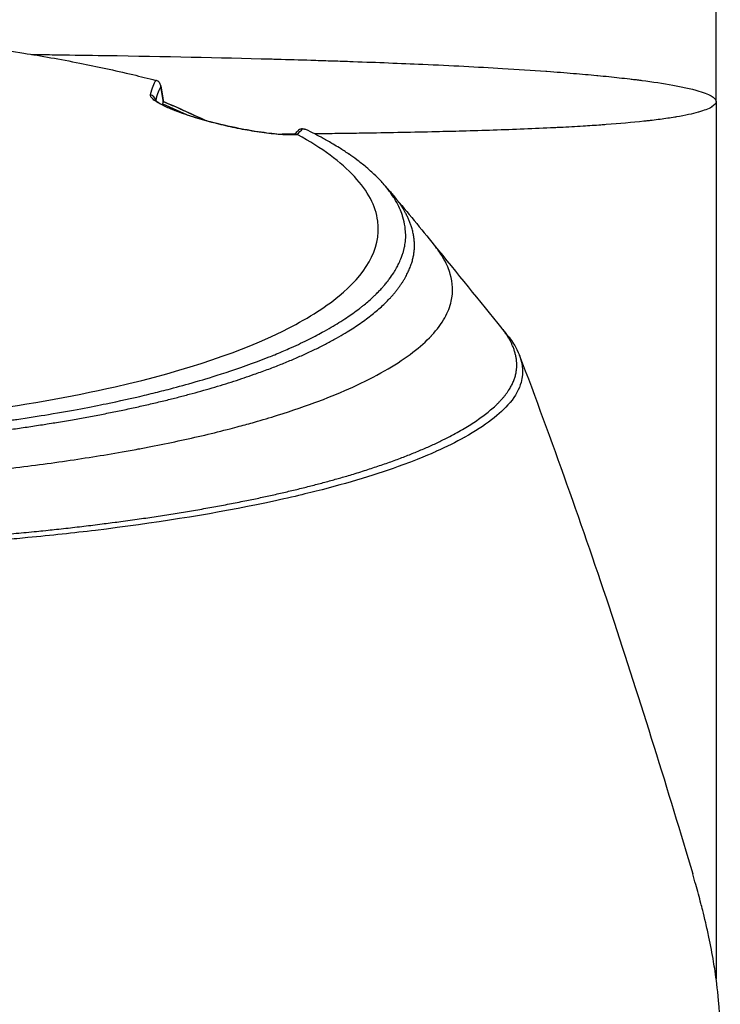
# Model space of a CAD drawing. Header units: millimetres. Extents: x 0 to 4378, y 0 to 2376.
# Tile 135 of 224: x 2276 to 2329, y 870 to 945. Entities that reach past the tile are written whole.
import ezdxf

# ---------------------------------------------------------------- set-up
doc = ezdxf.new("R2010")
doc.units = ezdxf.units.MM
doc.header["$LTSCALE"] = 0.2

# ---------------------------------------------------------------- blocks, each defined once
blk = doc.blocks.new('Blk$A01R1-4W24F')
for p, q in [((76, 278.7), (76, 286.5)), ((33.46, 278.733), (33.46, 278.732)), ((34.013, 278.524), (34.045, 278.644)), ((34.013, 278.524), (35.803, 277.714)), ((76, 278.7), (76, 212.117)), ((37.333, 277.241), (37.334, 277.241)), ((37.392, 277.225), (37.392, 277.225)), ((42.847, 276.219), (42.846, 276.219)), ((43.937, 276.178), (43.937, 276.178)), ((43.949, 276.178), (43.949, 276.178)), ((54.614, 267.805), (54.613, 267.806)), ((44.481, 260.365), (44.481, 260.365)), ((42.661, 259.558), (42.661, 259.56)), ((42.885, 259.653), (42.885, 259.652)), ((42.964, 259.687), (42.964, 259.685)), ((43.655, 259.986), (43.655, 259.985)), ((41.467, 259.082), (41.467, 259.085)), ((42.015, 259.296), (42.015, 259.298)), ((35.258, 257.085), (35.258, 257.088)), ((36.069, 257.309), (36.069, 257.313)), ((36.087, 257.314), (36.087, 257.318)), ((36.281, 257.369), (36.281, 257.373)), ((36.561, 257.454), (36.561, 257.45)), ((37.194, 257.64), (37.194, 257.636)), ((37.712, 257.797), (37.712, 257.792)), ((59.78, 255.25), (59.779, 255.25))]:
    blk.add_line(p, q)
for centre, major_axis, ratio, start_param, end_param in [((43.513, -106.109), (-15.035, 405.713), 0.037007, 5.958966, 5.968383), ((32.958, 278.745), (0.484, -0.125), 0.991703, 0.372415, 1.609148), ((34.052, 277.419), (-0.034, 1.113), 0.035481, 0.442922, 0.442981), ((34.052, 277.419), (-0.034, 1.113), 0.035481, 0.120728, 0.391593), ((35.001, 277.205), (0.408, 0.913), 0.344075, 0.000447, 0.136468), ((-70.346, 289.37), (115.233, -12.115), 0.093373, 6.180581, 6.223754), ((-111.531, -277.025), (84.371, 627.877), 0.316512, 5.766006, 5.766009)]:
    blk.add_ellipse(centre, major_axis=major_axis, ratio=ratio, start_param=start_param, end_param=end_param)
for points, knots in [([(15.516, 283.409), (15.817, 283.378), (16.223, 283.336), (16.733, 283.28), (17.348, 283.213), (18.113, 283.126), (19.02, 283.012), (20.252, 282.857), (21.748, 282.654), (23.468, 282.379), (24.767, 282.172), (26.193, 281.924), (27.718, 281.623), (28.995, 281.372), (30.342, 281.083), (31.734, 280.75), (32.307, 280.613), (32.888, 280.468), (33.475, 280.316)], [0.725888, 0.725888, 0.725888, 0.725888, 0.7677448, 0.7677448, 0.7677448, 0.8182395, 0.8182395, 0.8182395, 0.8868614, 0.8868614, 0.8868614, 0.9386872, 0.9386872, 0.9386872, 0.9821087, 0.9821087, 0.9821087, 1, 1, 1, 1]), ([(24.047, 282.285), (24.567, 282.279), (25.085, 282.272), (25.6, 282.265), (26.785, 282.249), (27.951, 282.232), (29.097, 282.214), (29.308, 282.211), (29.518, 282.208), (29.728, 282.204), (34.13, 282.133), (38.304, 282.045), (42.193, 281.94), (42.348, 281.936), (42.504, 281.931), (42.659, 281.927), (43.537, 281.903), (44.398, 281.878), (45.245, 281.852), (45.748, 281.836), (46.245, 281.82), (46.738, 281.804), (47.233, 281.788), (47.723, 281.772), (48.206, 281.755), (48.288, 281.752), (48.37, 281.749), (48.451, 281.746), (50.299, 281.681), (52.029, 281.613), (53.737, 281.538), (55.87, 281.443), (57.895, 281.339), (59.788, 281.226), (60.932, 281.157), (62.028, 281.085), (63.072, 281.01), (63.103, 281.007), (63.134, 281.005), (63.164, 281.003), (63.857, 280.952), (64.529, 280.9), (65.174, 280.847), (65.787, 280.796), (66.375, 280.744), (66.942, 280.69), (66.968, 280.688), (66.993, 280.686), (67.018, 280.683), (67.586, 280.629), (68.131, 280.574), (68.651, 280.517), (68.923, 280.487), (69.187, 280.457), (69.445, 280.427), (69.574, 280.411), (69.702, 280.396), (69.827, 280.381), (69.89, 280.373), (69.952, 280.365), (70.014, 280.357), (70.075, 280.35), (70.149, 280.34), (70.197, 280.334), (70.255, 280.327), (70.311, 280.32), (70.368, 280.312), (71.187, 280.205), (71.98, 280.087), (72.704, 279.956), (73.056, 279.892), (73.391, 279.826), (73.704, 279.757), (73.88, 279.718), (74.049, 279.678), (74.21, 279.637), (74.321, 279.609), (74.427, 279.581), (74.529, 279.552), (74.995, 279.421), (75.374, 279.281), (75.631, 279.133), (75.867, 278.996), (76, 278.851), (76, 278.7)], [0.5998245, 0.5998245, 0.5998245, 0.5998245, 0.6065856, 0.6065856, 0.6065856, 0.6221334, 0.6221334, 0.6221334, 0.625, 0.625, 0.625, 0.6850898, 0.6850898, 0.6850898, 0.6875, 0.6875, 0.6875, 0.7011464, 0.7011464, 0.7011464, 0.7092438, 0.7092438, 0.7092438, 0.7173743, 0.7173743, 0.7173743, 0.71875, 0.71875, 0.71875, 0.7499738, 0.7499738, 0.7499738, 0.7889478, 0.7889478, 0.7889478, 0.8125, 0.8125, 0.8125, 0.8131921, 0.8131921, 0.8131921, 0.8288728, 0.8288728, 0.8288728, 0.84375, 0.84375, 0.84375, 0.8444134, 0.8444134, 0.8444134, 0.859375, 0.859375, 0.859375, 0.8671875, 0.8671875, 0.8671875, 0.8710937, 0.8710937, 0.8710937, 0.8730469, 0.8730469, 0.8730469, 0.8749735, 0.8749735, 0.8749735, 0.8773485, 0.8773485, 0.8773485, 0.9115235, 0.9115235, 0.9115235, 0.9281399, 0.9281399, 0.9281399, 0.9375, 0.9375, 0.9375, 0.9439123, 0.9439123, 0.9439123, 0.973127, 0.973127, 0.973127, 1, 1, 1, 1]), ([(33.578, 280.278), (33.561, 280.286), (33.544, 280.293), (33.509, 280.306), (33.491, 280.311), (33.475, 280.316)], [0.00000099, 0.00000099, 0.00000099, 0.00000099, 0.00577902, 0.00577902, 0.01216888, 0.01216888, 0.01216888, 0.01216888]), ([(33.866, 279.839), (33.866, 279.84), (33.866, 279.841), (33.864, 279.886), (33.857, 279.93), (33.83, 280.017), (33.81, 280.06), (33.759, 280.138), (33.728, 280.174), (33.658, 280.234), (33.619, 280.259), (33.578, 280.278)], [-0.00029029, -0.00029029, -0.00029029, -0.00029029, 0, 0, 0.01344781, 0.01344781, 0.02760524, 0.02760524, 0.04173847, 0.04173847, 0.0554912, 0.0554912, 0.0554912, 0.0554912]), ([(44.253, 276.193), (43.963, 276.171), (43.605, 276.172), (43.189, 276.195), (42.742, 276.221), (42.238, 276.272), (41.687, 276.346), (41.395, 276.385), (41.089, 276.432), (40.772, 276.485), (40.442, 276.541), (40.106, 276.602), (39.767, 276.67), (39.029, 276.816), (38.31, 276.982), (37.62, 277.164), (37.261, 277.259), (36.91, 277.359), (36.564, 277.464), (36.227, 277.567), (35.905, 277.672), (35.598, 277.779), (35.294, 277.884), (35.014, 277.988), (34.759, 278.091), (34.501, 278.194), (34.277, 278.292), (34.086, 278.384), (33.706, 278.568), (33.438, 278.731), (33.268, 278.876), (33.104, 279.017), (33.039, 279.134), (33.064, 279.23)], [0.0000002, 0.0000002, 0.0000002, 0.0000002, 0.125, 0.125, 0.125, 0.25, 0.25, 0.25, 0.3125, 0.3125, 0.3125, 0.375, 0.375, 0.375, 0.5, 0.5, 0.5, 0.5625, 0.5625, 0.5625, 0.625, 0.625, 0.625, 0.6875, 0.6875, 0.6875, 0.75, 0.75, 0.75, 0.875, 0.875, 0.875, 1, 1, 1, 1]), ([(33.422, 278.839), (33.422, 278.839), (33.423, 278.837), (33.44, 278.817), (33.484, 278.772), (33.672, 278.633), (33.859, 278.519), (34.398, 278.251), (34.778, 278.087), (35.642, 277.764), (36.128, 277.602), (37.092, 277.312), (37.574, 277.18), (38.528, 276.941), (39.01, 276.832), (39.984, 276.63), (40.482, 276.54), (41.471, 276.382), (41.96, 276.318), (42.914, 276.222), (43.359, 276.2), (43.851, 276.203), (43.982, 276.209), (44.092, 276.218)], [0.090418, 0.090418, 0.090418, 0.090418, 0.115436, 0.115436, 0.21993, 0.21993, 0.382749, 0.382749, 0.567439, 0.567439, 0.736268, 0.736268, 0.883992, 0.883992, 1.031277, 1.031277, 1.196988, 1.196988, 1.390882, 1.390882, 1.629549, 1.629549, 1.73132, 1.73132, 1.73132, 1.73132]), ([(35.362, 278.129), (35.633, 278.008), (36.173, 277.767), (36.814, 277.478), (37.185, 277.309), (37.292, 277.26)], [0, 0, 0, 0, 0.0947851, 0.1895805, 0.2277763, 0.2277763, 0.2277763, 0.2277763]), ([(76, 278.7), (76, 278.565), (75.89, 278.429), (75.666, 278.294), (75.664, 278.293), (75.662, 278.292), (75.66, 278.29), (75.546, 278.222), (75.404, 278.155), (75.232, 278.088), (75.069, 278.025), (74.888, 277.965), (74.664, 277.902), (74.652, 277.898), (74.64, 277.895), (74.628, 277.891), (74.411, 277.831), (74.17, 277.772), (73.908, 277.716), (73.625, 277.655), (73.318, 277.597), (72.988, 277.541), (72.945, 277.533), (72.903, 277.526), (72.86, 277.519), (72.515, 277.462), (72.146, 277.408), (71.757, 277.357), (71.562, 277.331), (71.361, 277.306), (71.156, 277.281), (71.053, 277.269), (70.95, 277.257), (70.844, 277.245), (70.78, 277.237), (70.722, 277.231), (70.658, 277.224), (70.617, 277.219), (70.574, 277.215), (70.526, 277.209), (69.629, 277.113), (68.666, 277.028), (67.662, 276.954), (67.53, 276.944), (67.397, 276.935), (67.263, 276.925), (66.817, 276.894), (66.364, 276.864), (65.906, 276.836), (65.333, 276.801), (64.753, 276.769), (64.169, 276.739), (64.105, 276.736), (64.041, 276.733), (63.977, 276.729), (63.966, 276.729), (63.955, 276.728), (63.943, 276.728), (63.868, 276.724), (63.812, 276.721), (63.718, 276.717), (62.21, 276.643), (60.654, 276.582), (59.091, 276.53), (58.309, 276.505), (57.526, 276.481), (56.745, 276.46), (56.084, 276.442), (55.425, 276.425), (54.771, 276.41), (54.749, 276.409), (54.727, 276.409), (54.706, 276.408), (54.609, 276.406), (54.54, 276.405), (54.417, 276.402), (52.697, 276.362), (50.972, 276.33), (49.272, 276.303), (49.022, 276.299), (48.772, 276.295), (48.524, 276.292), (48.283, 276.288), (48.043, 276.284), (47.804, 276.281), (47.301, 276.274), (46.802, 276.267), (46.307, 276.26), (46.05, 276.257), (45.794, 276.253), (45.539, 276.25)], [0, 0, 0, 0, 0.061969, 0.061969, 0.061969, 0.0625, 0.0625, 0.0625, 0.09375, 0.09375, 0.09375, 0.1234255, 0.1234255, 0.1234255, 0.125, 0.125, 0.125, 0.1531538, 0.1531538, 0.1531538, 0.1836029, 0.1836029, 0.1836029, 0.1875, 0.1875, 0.1875, 0.21875, 0.21875, 0.21875, 0.234375, 0.234375, 0.234375, 0.2421875, 0.2421875, 0.2421875, 0.2469884, 0.2469884, 0.2469884, 0.25, 0.25, 0.25, 0.3052191, 0.3052191, 0.3052191, 0.3125, 0.3125, 0.3125, 0.3368038, 0.3368038, 0.3368038, 0.3671875, 0.3671875, 0.3671875, 0.3705126, 0.3705126, 0.3705126, 0.3710937, 0.3710937, 0.3710937, 0.375, 0.375, 0.375, 0.4375, 0.4375, 0.4375, 0.46875, 0.46875, 0.46875, 0.4952139, 0.4952139, 0.4952139, 0.4960937, 0.4960937, 0.4960937, 0.5, 0.5, 0.5, 0.5544796, 0.5544796, 0.5544796, 0.5625, 0.5625, 0.5625, 0.5702519, 0.5702519, 0.5702519, 0.5865122, 0.5865122, 0.5865122, 0.5949384, 0.5949384, 0.5949384, 0.5949384]), ([(0.132, 252.922), (0.418, 252.922), (0.818, 252.923), (1.332, 252.928), (1.529, 252.93), (1.743, 252.932), (1.974, 252.935), (2.12, 252.937), (2.274, 252.94), (2.434, 252.942), (2.637, 252.946), (2.85, 252.95), (3.075, 252.954), (3.392, 252.961), (3.73, 252.969), (4.089, 252.979), (4.178, 252.982), (4.266, 252.984), (4.354, 252.987), (4.783, 252.999), (5.208, 253.014), (5.631, 253.029), (6.058, 253.045), (6.482, 253.063), (6.903, 253.082), (7.273, 253.098), (7.641, 253.116), (8.006, 253.135), (8.061, 253.138), (8.115, 253.141), (8.17, 253.144), (8.294, 253.15), (8.419, 253.157), (8.543, 253.164), (8.753, 253.175), (8.964, 253.187), (9.174, 253.199), (9.594, 253.224), (10.013, 253.25), (10.431, 253.278), (10.908, 253.309), (11.384, 253.342), (11.858, 253.378), (11.926, 253.383), (12.283, 253.409), (12.924, 253.46), (13.511, 253.507), (14.336, 253.576), (15.388, 253.676), (15.467, 253.684), (15.546, 253.692), (15.627, 253.7), (15.961, 253.732), (16.287, 253.765), (16.606, 253.797), (17.021, 253.84), (17.424, 253.884), (17.815, 253.927), (18.664, 254.021), (19.459, 254.117), (20.2, 254.211), (20.608, 254.263), (20.999, 254.315), (21.375, 254.366), (21.781, 254.421), (22.168, 254.475), (22.538, 254.528), (22.667, 254.547), (22.794, 254.566), (22.919, 254.584), (23.792, 254.712), (24.598, 254.84), (25.342, 254.963), (27.149, 255.264), (28.586, 255.543), (29.7, 255.772), (30.694, 255.977), (31.665, 256.192), (32.611, 256.417), (32.837, 256.47), (33.061, 256.524), (33.284, 256.579), (33.706, 256.683), (34.139, 256.792), (34.581, 256.908), (35.194, 257.069), (35.826, 257.241), (36.47, 257.427), (36.523, 257.442), (36.575, 257.457), (36.627, 257.473), (37.106, 257.612), (37.851, 257.832), (38.812, 258.146), (39.732, 258.447), (40.852, 258.835), (42.087, 259.327), (42.224, 259.382), (42.363, 259.438), (42.503, 259.495), (42.879, 259.649), (43.237, 259.801), (43.577, 259.952), (44.075, 260.172), (44.535, 260.387), (44.962, 260.598), (45.376, 260.801), (45.757, 261), (46.111, 261.193), (46.591, 261.455), (47.009, 261.701), (47.375, 261.929), (47.788, 262.186), (48.134, 262.42), (48.427, 262.628), (48.607, 262.757), (48.767, 262.876), (48.91, 262.984), (48.926, 262.997), (48.942, 263.009), (48.958, 263.021), (49.012, 263.063), (49.065, 263.105), (49.117, 263.145), (49.179, 263.195), (49.239, 263.243), (49.298, 263.291), (49.421, 263.391), (49.537, 263.489), (49.645, 263.583), (49.763, 263.686), (49.872, 263.785), (49.974, 263.88), (50.043, 263.944), (50.109, 264.007), (50.172, 264.069), (50.196, 264.092), (50.219, 264.116), (50.243, 264.139), (50.288, 264.184), (50.332, 264.229), (50.375, 264.272), (50.414, 264.313), (50.453, 264.353), (50.489, 264.392), (50.527, 264.432), (50.563, 264.471), (50.598, 264.509), (50.635, 264.551), (50.671, 264.591), (50.706, 264.63), (50.723, 264.65), (50.741, 264.67), (50.758, 264.689), (50.76, 264.692), (50.762, 264.694), (50.764, 264.697), (50.779, 264.714), (50.794, 264.732), (50.809, 264.749), (50.843, 264.789), (50.877, 264.829), (50.91, 264.87), (50.943, 264.909), (50.975, 264.949), (51.008, 264.99), (51.071, 265.069), (51.133, 265.149), (51.194, 265.232), (51.31, 265.387), (51.422, 265.549), (51.529, 265.717), (51.604, 265.835), (51.676, 265.956), (51.745, 266.08), (51.808, 266.193), (51.868, 266.308), (51.924, 266.425), (51.924, 266.426), (51.949, 266.474), (51.992, 266.57), (52.039, 266.675), (52.109, 266.837), (52.184, 267.057), (52.21, 267.132), (52.236, 267.215), (52.262, 267.304), (52.274, 267.346), (52.285, 267.387), (52.296, 267.427), (52.3, 267.443), (52.304, 267.459), (52.308, 267.475), (52.329, 267.562), (52.347, 267.644), (52.363, 267.723), (52.396, 267.898), (52.416, 268.052), (52.427, 268.185), (52.428, 268.196), (52.429, 268.207), (52.43, 268.218), (52.445, 268.41), (52.456, 268.692), (52.413, 269.064), (52.407, 269.113), (52.401, 269.161), (52.394, 269.209), (52.357, 269.461), (52.3, 269.706), (52.227, 269.943), (52.202, 270.026), (52.173, 270.111), (52.142, 270.198), (52.015, 270.55), (51.836, 270.932), (51.584, 271.342), (51.566, 271.371), (51.547, 271.401), (51.529, 271.43), (51.426, 271.592), (51.314, 271.754), (51.193, 271.915), (51.073, 272.077), (50.943, 272.237), (50.806, 272.397), (50.714, 272.504), (50.618, 272.61), (50.519, 272.716), (50.509, 272.727), (50.323, 272.941), (49.875, 273.349), (49.754, 273.459), (49.613, 273.584), (49.448, 273.722), (49.199, 273.93), (48.96, 274.117), (48.74, 274.281), (48.523, 274.443), (48.323, 274.584), (48.148, 274.704), (48.131, 274.715), (48.115, 274.727), (48.098, 274.738), (47.876, 274.889), (47.646, 275.04), (47.407, 275.189), (47.254, 275.284), (47.098, 275.38), (46.939, 275.474), (46.69, 275.622), (46.434, 275.768), (46.169, 275.914), (45.756, 276.141), (45.324, 276.365), (44.873, 276.585)], [0, 0, 0, 0, 0.015059, 0.015059, 0.015059, 0.02083, 0.02083, 0.02083, 0.024502, 0.024502, 0.024502, 0.02915, 0.02915, 0.02915, 0.035714, 0.035714, 0.035714, 0.03808, 0.03808, 0.03808, 0.049577, 0.049577, 0.049577, 0.061203, 0.061203, 0.061203, 0.071429, 0.071429, 0.071429, 0.072941, 0.072941, 0.072941, 0.076375, 0.076375, 0.076375, 0.082197, 0.082197, 0.082197, 0.093844, 0.093844, 0.093844, 0.107143, 0.107143, 0.107143, 0.125154, 0.125154, 0.125154, 0.141628, 0.141628, 0.141628, 0.142857, 0.142857, 0.142857, 0.150854, 0.150854, 0.150854, 0.161237, 0.161237, 0.161237, 0.183787, 0.183787, 0.183787, 0.196194, 0.196194, 0.196194, 0.209594, 0.209594, 0.209594, 0.214286, 0.214286, 0.214286, 0.235121, 0.235121, 0.235121, 0.285714, 0.285714, 0.285714, 0.318661, 0.318661, 0.318661, 0.326531, 0.326531, 0.326531, 0.342858, 0.342858, 0.342858, 0.36551, 0.36551, 0.36551, 0.367347, 0.367347, 0.367347, 0.406881, 0.406881, 0.406881, 0.444765, 0.444765, 0.444765, 0.44898, 0.44898, 0.44898, 0.464755, 0.464755, 0.464755, 0.487841, 0.487841, 0.487841, 0.510204, 0.510204, 0.510204, 0.531268, 0.531268, 0.531268, 0.55507, 0.55507, 0.55507, 0.569739, 0.569739, 0.569739, 0.571429, 0.571429, 0.571429, 0.574695, 0.574695, 0.574695, 0.578627, 0.578627, 0.578627, 0.586875, 0.586875, 0.586875, 0.595801, 0.595801, 0.595801, 0.601849, 0.601849, 0.601849, 0.604183, 0.604183, 0.604183, 0.608765, 0.608765, 0.608765, 0.613067, 0.613067, 0.613067, 0.617482, 0.617482, 0.617482, 0.622229, 0.622229, 0.622229, 0.624689, 0.624689, 0.624689, 0.625, 0.625, 0.625, 0.626857, 0.626857, 0.626857, 0.631038, 0.631038, 0.631038, 0.635137, 0.635137, 0.635137, 0.643106, 0.643106, 0.643106, 0.65824, 0.65824, 0.65824, 0.668893, 0.668893, 0.668893, 0.678571, 0.678571, 0.678571, 0.689431, 0.689431, 0.689431, 0.701281, 0.701281, 0.701281, 0.705357, 0.705357, 0.705357, 0.708515, 0.708515, 0.708515, 0.709766, 0.709766, 0.709766, 0.71667, 0.71667, 0.71667, 0.732143, 0.732143, 0.732143, 0.733637, 0.733637, 0.733637, 0.758929, 0.758929, 0.758929, 0.763229, 0.763229, 0.763229, 0.785714, 0.785714, 0.785714, 0.794183, 0.794183, 0.794183, 0.828571, 0.828571, 0.828571, 0.831278, 0.831278, 0.831278, 0.846339, 0.846339, 0.846339, 0.861401, 0.861401, 0.861401, 0.871429, 0.871429, 0.871429, 0.896736, 0.896736, 0.896736, 0.903571, 0.903571, 0.903571, 0.919754, 0.919754, 0.919754, 0.935714, 0.935714, 0.935714, 0.936836, 0.936836, 0.936836, 0.951858, 0.951858, 0.951858, 0.961487, 0.961487, 0.961487, 0.97651, 0.97651, 0.97651, 1, 1, 1, 1]), ([(44.616, 276.638), (44.517, 276.639), (44.402, 276.604), (44.309, 276.528), (44.286, 276.51), (44.261, 276.486), (44.238, 276.458)], [0.0000155, 0.0000155, 0.0000155, 0.0000155, 0.5, 0.5, 0.5, 0.6587336, 0.6587336, 0.6587336, 0.6587336]), ([(44.616, 276.638), (44.643, 276.638), (44.67, 276.636), (44.72, 276.631), (44.744, 276.627), (44.808, 276.612), (44.844, 276.6), (44.873, 276.585)], [0.00000348, 0.00000348, 0.00000348, 0.00000348, 0.0085188, 0.0085188, 0.01696947, 0.01696947, 0.0337675, 0.0337675, 0.0337675, 0.0337675]), ([(0.132, 253.867), (1.588, 253.868), (3.032, 253.894), (6.637, 254.01), (8.81, 254.127), (13.807, 254.492), (16.636, 254.776), (23.282, 255.636), (26.998, 256.285), (35.953, 258.328), (40.148, 259.818), (44.861, 262.152), (46.268, 263.032), (49.246, 265.494), (50.629, 267.425), (50.164, 270.779), (49.568, 271.911), (47.531, 274.12), (46.089, 275.184), (44.253, 276.193)], [-11.810839, -11.810839, -11.810839, -11.810839, -11.321097, -11.321097, -10.584313, -10.584313, -9.583134, -9.583134, -8.1452, -8.1452, -5.796116, -5.796116, -4.481204, -4.481204, -2.2786, -2.2786, -1.145056, -1.145056, -0.000001, -0.000001, -0.000001, -0.000001]), ([(44.005, 276.232), (43.747, 276.229), (43.49, 276.226), (43.235, 276.223), (43.221, 276.223), (43.207, 276.223), (43.193, 276.223), (43.144, 276.222), (43.099, 276.222), (43.053, 276.221)], [0.61195951, 0.61195951, 0.61195951, 0.61195951, 0.62062383, 0.62062383, 0.62062383, 0.62109375, 0.62109375, 0.62109375, 0.62276855, 0.62276855, 0.62276855, 0.62276855]), ([(44.253, 276.193), (44.243, 276.199), (44.229, 276.205), (44.199, 276.213), (44.183, 276.216), (44.164, 276.218)], [-0.01284919, -0.01284919, -0.01284919, -0.01284919, -0.00606268, -0.00606268, -0.00000134, -0.00000134, -0.00000134, -0.00000134]), ([(50.805, 272.399), (50.854, 272.343), (50.902, 272.287), (50.973, 272.205), (50.997, 272.177), (51.032, 272.136), (51.044, 272.122), (51.064, 272.098), (51.073, 272.088), (51.082, 272.077), (51.083, 272.076), (51.089, 272.069), (51.093, 272.065), (51.099, 272.057), (51.1, 272.056), (51.102, 272.054), (51.103, 272.053), (51.113, 272.041), (51.123, 272.029), (51.161, 271.985), (51.189, 271.952), (51.303, 271.818), (51.388, 271.718), (51.502, 271.582), (51.532, 271.547), (51.562, 271.512)], [0, 0, 0, 0, 0.0225637, 0.0225637, 0.0339662, 0.0339662, 0.0396718, 0.0396718, 0.0439509, 0.0439509, 0.044352, 0.044352, 0.0467187, 0.0467187, 0.0473076, 0.0473076, 0.0476032, 0.0476032, 0.0522906, 0.0522906, 0.0663384, 0.0663384, 0.1084818, 0.1084818, 0.1231801, 0.1231801, 0.1231801, 0.1231801]), ([(0.102, 249.582), (0.112, 249.582), (0.122, 249.582), (0.132, 249.582), (3.823, 249.585), (7.505, 249.701), (11.112, 249.905), (14.719, 250.109), (18.252, 250.405), (21.643, 250.789), (23.263, 250.972), (24.851, 251.175), (26.4, 251.396), (27.949, 251.618), (29.459, 251.859), (30.924, 252.118), (31.331, 252.189), (31.734, 252.263), (32.134, 252.337), (32.454, 252.397), (32.772, 252.458), (33.088, 252.519), (33.797, 252.657), (34.494, 252.8), (35.179, 252.947), (36.547, 253.24), (37.864, 253.55), (39.121, 253.876), (39.354, 253.936), (39.584, 253.997), (39.813, 254.058), (40.202, 254.162), (40.585, 254.268), (40.961, 254.375), (41.56, 254.545), (42.142, 254.719), (42.709, 254.896), (43.843, 255.25), (44.913, 255.618), (45.917, 255.999), (46.009, 256.034), (46.102, 256.07), (46.193, 256.105), (47.093, 256.453), (47.937, 256.811), (48.723, 257.178), (49.589, 257.582), (50.384, 257.997), (51.104, 258.422), (51.799, 258.832), (52.428, 259.249), (52.983, 259.674), (53.524, 260.087), (53.996, 260.507), (54.393, 260.933), (54.405, 260.945), (54.415, 260.957), (54.426, 260.968), (54.831, 261.407), (55.158, 261.851), (55.406, 262.297), (55.641, 262.719), (55.806, 263.142), (55.901, 263.561), (56.057, 264.25), (56.024, 264.929), (55.826, 265.606), (55.773, 265.789), (55.707, 265.971), (55.63, 266.154), (55.615, 266.189), (55.6, 266.224), (55.584, 266.259), (55.487, 266.477), (55.373, 266.695), (55.243, 266.913), (55.064, 267.211), (54.854, 267.509), (54.614, 267.805)], [0, 0, 0, 0, 0.0002405, 0.0002405, 0.0002405, 0.087999, 0.087999, 0.087999, 0.1757575, 0.1757575, 0.1757575, 0.2176964, 0.2176964, 0.2176964, 0.2596353, 0.2596353, 0.2596353, 0.2712771, 0.2712771, 0.2712771, 0.2806048, 0.2806048, 0.2806048, 0.3015742, 0.3015742, 0.3015742, 0.3435132, 0.3435132, 0.3435132, 0.3512745, 0.3512745, 0.3512745, 0.3644826, 0.3644826, 0.3644826, 0.3854521, 0.3854521, 0.3854521, 0.427391, 0.427391, 0.427391, 0.4312716, 0.4312716, 0.4312716, 0.46933, 0.46933, 0.46933, 0.5112689, 0.5112689, 0.5112689, 0.5518142, 0.5518142, 0.5518142, 0.591266, 0.591266, 0.591266, 0.5923596, 0.5923596, 0.5923596, 0.632905, 0.632905, 0.632905, 0.6712635, 0.6712635, 0.6712635, 0.7342684, 0.7342684, 0.7342684, 0.7512605, 0.7512605, 0.7512605, 0.754541, 0.754541, 0.754541, 0.7748137, 0.7748137, 0.7748137, 0.8026354, 0.8026354, 0.8026354, 0.8026354]), ([(60.196, 260.93), (60.432, 260.64), (60.673, 260.294), (60.875, 259.893), (61.186, 259.273), (61.256, 258.827), (61.287, 258.559), (61.297, 258.477), (61.301, 258.412), (61.304, 258.363), (61.315, 258.156), (61.318, 257.831), (61.197, 257.391), (61.056, 256.879), (60.78, 256.37), (60.361, 255.866), (60.355, 255.859), (60.349, 255.852), (60.344, 255.845), (59.977, 255.409), (59.512, 254.977), (58.957, 254.55), (58.375, 254.103), (57.693, 253.663), (56.922, 253.231), (56.91, 253.225), (56.899, 253.219), (56.887, 253.212), (56.251, 252.858), (55.55, 252.509), (54.787, 252.167), (54.658, 252.109), (53.911, 251.749), (52.223, 251.129), (50.296, 250.422), (48.092, 249.752), (45.637, 249.132), (45.14, 249.007), (44.521, 248.854), (43.763, 248.679), (43.022, 248.508), (42.149, 248.315), (41.123, 248.105), (37.429, 247.349), (33.315, 246.695), (28.907, 246.161), (27.235, 245.959), (25.521, 245.774), (23.771, 245.608), (23.215, 245.556), (22.654, 245.505), (22.091, 245.456), (21.07, 245.367), (18.732, 245.158), (14.935, 244.942), (13.96, 244.886), (13.024, 244.838), (12.128, 244.797), (7.315, 244.575), (3.7, 244.533), (1.418, 244.519), (0.895, 244.516), (0.441, 244.515), (0.057, 244.514)], [0.3564772, 0.3564772, 0.3564772, 0.3564772, 0.377551, 0.377551, 0.377551, 0.4010005, 0.4010005, 0.4010005, 0.4081633, 0.4081633, 0.4081633, 0.4265306, 0.4265306, 0.4265306, 0.4540816, 0.4540816, 0.4540816, 0.4544339, 0.4544339, 0.4544339, 0.4770408, 0.4770408, 0.4770408, 0.4996669, 0.4996669, 0.4996669, 0.5, 0.5, 0.5, 0.5178571, 0.5178571, 0.5178571, 0.5357143, 0.5357143, 0.5357143, 0.5714286, 0.5714286, 0.5714286, 0.5985301, 0.5985301, 0.5985301, 0.625, 0.625, 0.625, 0.75, 0.75, 0.75, 0.7974141, 0.7974141, 0.7974141, 0.8125, 0.8125, 0.8125, 0.875, 0.875, 0.875, 0.8914403, 0.8914403, 0.8914403, 0.9797679, 0.9797679, 0.9797679, 1, 1, 1, 1]), ([(59.745, 261.476), (59.764, 261.453), (59.782, 261.431), (59.836, 261.364), (59.872, 261.32), (60.002, 261.159), (60.096, 261.043), (60.191, 260.926)], [0.00042565, 0.00042565, 0.00042565, 0.00042565, 0.00973724, 0.00973724, 0.02747118, 0.02747118, 0.0746158, 0.0746158, 0.0746158, 0.0746158]), ([(61.06, 259.474), (63.522, 253.009), (65.859, 246.419), (70.258, 233.18), (72.392, 226.261), (74.221, 220.085)], [0, 0, 0, 0, 2.154561, 2.154561, 4.312364, 4.312364, 4.312364, 4.312364]), ([(0, 139.552), (2.851, 139.547), (5.247, 139.701), (7.181, 139.879), (9.551, 140.099), (11.906, 140.426), (14.226, 140.856), (16.734, 141.321), (18.802, 141.828), (20.461, 142.28), (20.665, 142.336), (20.862, 142.391), (21.054, 142.444), (21.5, 142.57), (23.296, 143.045), (26.27, 144.118), (26.683, 144.267), (27.119, 144.428), (27.576, 144.602), (29.05, 145.164), (30.036, 145.586), (30.575, 145.818), (31.559, 146.241), (32.528, 146.681), (33.481, 147.138), (34.751, 147.747), (35.994, 148.385), (37.207, 149.048), (37.495, 149.205), (37.782, 149.365), (38.068, 149.525), (39.785, 150.493), (41.442, 151.511), (43.037, 152.573), (47.205, 155.35), (50.055, 157.786), (52.019, 159.561), (52.14, 159.671), (52.259, 159.779), (52.374, 159.884), (54.224, 161.578), (55.208, 162.614), (55.491, 162.904), (56.565, 164.005), (58.122, 165.656), (59.98, 167.929), (60.856, 169), (61.58, 169.944), (62.177, 170.748), (62.96, 171.802), (63.527, 172.617), (63.913, 173.181), (66.355, 176.751), (68.437, 180.441), (70.185, 184.208), (70.864, 185.672), (71.691, 187.567), (72.559, 189.911), (73.278, 191.852), (73.742, 193.323), (74.042, 194.309), (74.266, 195.045), (74.398, 195.511), (74.453, 195.705), (74.928, 197.375), (75.149, 198.357), (75.213, 198.632), (75.297, 198.993), (75.377, 199.351), (75.452, 199.707), (75.48, 199.839), (75.507, 199.97), (75.534, 200.101), (75.69, 200.865), (75.773, 201.358), (75.809, 201.574), (75.847, 201.794), (75.885, 202.034), (75.924, 202.294), (76.019, 202.925), (76.114, 203.673), (76.189, 204.538), (76.305, 205.888), (76.318, 206.88), (76.318, 207.51), (76.318, 208.156), (76.304, 209.144), (76.189, 210.47), (76.109, 211.388), (76.01, 212.13), (75.925, 212.697), (75.881, 212.984), (75.842, 213.226), (75.809, 213.423), (75.705, 214.043), (75.585, 214.664), (75.453, 215.285), (75.376, 215.646), (75.295, 216.007), (75.211, 216.368), (75.035, 217.121), (74.908, 217.608), (74.849, 217.833), (74.724, 218.312), (74.591, 218.798), (74.451, 219.292), (74.376, 219.557), (74.299, 219.821), (74.221, 220.085)], [-1, -1, -1, -1, -0.9732143, -0.9732143, -0.9732143, -0.9464286, -0.9464286, -0.9464286, -0.9225692, -0.9225692, -0.9225692, -0.9196429, -0.9196429, -0.9196429, -0.8961237, -0.8961237, -0.8961237, -0.8928571, -0.8928571, -0.8928571, -0.88, -0.88, -0.88, -0.8671429, -0.8671429, -0.8671429, -0.85, -0.85, -0.85, -0.8459299, -0.8459299, -0.8459299, -0.8214286, -0.8214286, -0.8214286, -0.7867787, -0.7867787, -0.7867787, -0.7846306, -0.7846306, -0.7846306, -0.75, -0.75, -0.75, -0.71875, -0.71875, -0.71875, -0.7052239, -0.7052239, -0.7052239, -0.6875, -0.6875, -0.6875, -0.625, -0.625, -0.625, -0.59375, -0.59375, -0.59375, -0.5758637, -0.5758637, -0.5758637, -0.5625, -0.5625, -0.5625, -0.546875, -0.546875, -0.546875, -0.5411757, -0.5411757, -0.5411757, -0.5390625, -0.5390625, -0.5390625, -0.53125, -0.53125, -0.53125, -0.5266987, -0.5266987, -0.5266987, -0.515625, -0.515625, -0.515625, -0.5, -0.5, -0.5, -0.484375, -0.484375, -0.484375, -0.4739987, -0.4739987, -0.4739987, -0.46875, -0.46875, -0.46875, -0.4588678, -0.4588678, -0.4588678, -0.453125, -0.453125, -0.453125, -0.4453125, -0.4453125, -0.4453125, -0.4375, -0.4375, -0.4375, -0.433244, -0.433244, -0.433244, -0.433244])]:
    blk.add_open_spline(points, degree=3, knots=knots)
for points in [[(33.064, 279.23), (33.195, 279.742), (33.333, 280.094), (33.475, 280.316)], [(33.866, 279.839), (33.727, 279.622), (33.593, 279.282), (33.465, 278.793)], [(33.86, 279.899), (33.922, 279.492), (33.984, 279.08), (34.045, 278.661)], [(33.452, 278.737), (33.452, 278.738), (33.452, 278.738), (33.452, 278.738)], [(34.036, 278.722), (34.5, 278.521), (34.958, 278.319), (35.409, 278.118)], [(35.362, 278.129), (34.925, 278.324), (34.483, 278.518), (34.038, 278.712)], [(34.045, 278.661), (34.046, 278.655), (34.046, 278.649), (34.045, 278.644)], [(35.409, 278.118), (36.062, 277.828), (36.709, 277.536), (37.351, 277.244)], [(43.978, 276.21), (44.087, 276.297), (44.174, 276.381), (44.238, 276.458)], [(44.164, 276.218), (44.141, 276.22), (44.117, 276.22), (44.092, 276.218)], [(51.562, 271.512), (52.594, 270.29), (53.59, 269.066), (54.613, 267.806)], [(54.614, 267.805), (56.311, 265.715), (58.036, 263.588), (59.745, 261.476)]]:
    blk.add_open_spline(points, degree=3)
for points, weights, knots in [([(0.126, 252.292), (0.128, 252.292), (0.13, 252.292), (3.565, 252.296), (6.989, 252.421), (13.699, 252.839), (16.987, 253.139), (23.597, 253.947), (29.645, 254.906), (37.427, 256.77), (43.446, 258.823), (46.617, 260.382), (49.286, 262.013), (51.464, 263.689), (53.144, 266.439), (53.19, 268.915), (52.295, 270.637), (51.573, 271.498), (51.568, 271.505), (51.562, 271.512)], [1.00000000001, 1.00000000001, 1.00000000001, 1.00000000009, 0.999999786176, 0.999999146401, 0.999998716, 0.999997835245, 0.999996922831, 0.999996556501, 0.999996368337, 0.999995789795, 0.999995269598, 0.999994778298, 0.999994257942, 0.999995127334, 0.999996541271, 0.999997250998, 0.999997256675, 0.999997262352], [0.0064434, 0.0064434, 0.0064434, 0.0064434, 0.0064922, 0.0064922, 0.0937019, 0.0937019, 0.1809116, 0.1809116, 0.275834, 0.355331, 0.434828, 0.5143249, 0.5143249, 0.5938219, 0.6733189, 0.7528158, 0.8366594, 0.8366594, 0.8373354, 0.8373354, 0.8373354, 0.8373354]), ([(0.06, 244.914), (0.084, 244.914), (0.108, 244.914), (4.245, 244.915), (8.356, 245.015), (16.407, 245.398), (20.348, 245.682), (28.221, 246.461), (35.399, 247.401), (44.368, 249.202), (51.396, 251.253), (54.89, 252.783), (57.755, 254.372), (60.036, 256.034), (61.239, 258.554), (60.538, 260.467), (59.789, 261.421), (59.745, 261.476)], [1, 1, 1, 1.00000000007, 0.999999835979, 0.999999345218, 0.999999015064, 0.999998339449, 0.999997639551, 0.999997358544, 0.999997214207, 0.999996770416, 0.999996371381, 0.999995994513, 0.999995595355, 0.999996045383, 0.999996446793, 0.999996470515], [0.0059845, 0.0059845, 0.0059845, 0.0059845, 0.0064922, 0.0064922, 0.0937019, 0.0937019, 0.1809116, 0.1809116, 0.275834, 0.355331, 0.434828, 0.5143249, 0.5143249, 0.5938219, 0.6733189, 0.7528158, 0.7576907, 0.7576907, 0.7576907, 0.7576907])]:
    blk.add_rational_spline(points, weights, degree=3, knots=knots)

msp = doc.modelspace()

# ---------------------------------------------------------------- block references
msp.add_blockref('Blk$A01R1-4W24F', (2253.115, 659.684))

doc.saveas('drawing.dxf')
